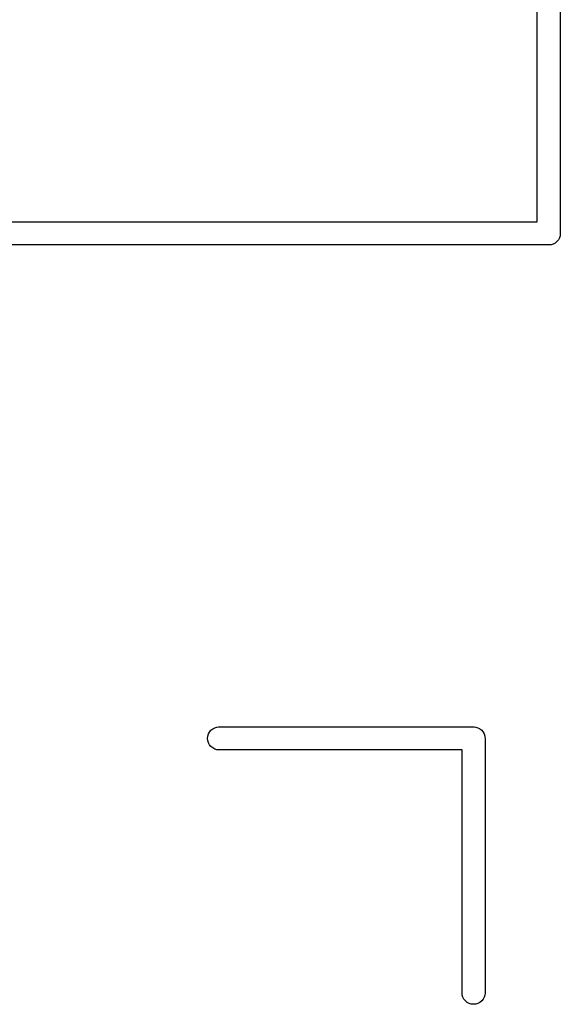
# Model space of a CAD drawing. Extents: x 0.02 to 3.89, y 0.07 to 3.88.
# Tile 81 of 172: x 1.56 to 1.67, y 3.31 to 3.51. Entities that reach past the tile are written whole.
import ezdxf

# ---------------------------------------------------------------- set-up
doc = ezdxf.new("R2010")
doc.units = 0
doc.header["$MEASUREMENT"] = 0
doc.layers.add('BLACK', color=7, linetype='CONTINUOUS')

msp = doc.modelspace()

# ---------------------------------------------------------------- linework, layer by layer
at = {"layer": 'BLACK', "linetype": 'CONTINUOUS'}
for p, q in [((1.67205, 3.82626), (1.67205, 3.46744)), ((1.66732, 3.46969), (1.66732, 3.82402)), ((0.361811, 3.46969), (1.66732, 3.46969)), ((1.67136, 3.46564), (1.671, 3.46535)), ((1.67166, 3.466), (1.67136, 3.46564)), ((1.67188, 3.46641), (1.67166, 3.466)), ((1.67201, 3.46686), (1.67188, 3.46641)), ((1.67205, 3.46721), (1.67201, 3.46686)), ((1.67205, 3.46744), (1.67206, 3.46732)), ((1.67206, 3.46732), (1.67205, 3.46721)), ((1.67205, 3.46721), (1.67205, 3.46721)), ((1.66957, 3.46496), (0.359565, 3.46496)), ((1.66969, 3.46495), (1.66957, 3.46496)), ((1.67015, 3.46499), (1.66969, 3.46495)), ((1.67059, 3.46513), (1.67015, 3.46499)), ((1.671, 3.46535), (1.67059, 3.46513)), ((1.59966, 3.36429), (1.59988, 3.3647)), ((1.59988, 3.3647), (1.60017, 3.36506)), ((1.60017, 3.36506), (1.60053, 3.36536)), ((1.60053, 3.36536), (1.60094, 3.36558)), ((1.60094, 3.36558), (1.60139, 3.36571)), ((1.60139, 3.36571), (1.60173, 3.36575)), ((1.60173, 3.36575), (1.6541, 3.36575)), ((1.6541, 3.36575), (1.65421, 3.36576)), ((1.65421, 3.36576), (1.65433, 3.36575)), ((1.65433, 3.36575), (1.65433, 3.36575)), ((1.65433, 3.36575), (1.65468, 3.36571)), ((1.65468, 3.36571), (1.65512, 3.36558)), ((1.65512, 3.36558), (1.65545, 3.36541)), ((1.65545, 3.36541), (1.65553, 3.36536)), ((1.65553, 3.36536), (1.65589, 3.36506)), ((1.65589, 3.36506), (1.65619, 3.3647)), ((1.65619, 3.3647), (1.65641, 3.36429)), ((1.59948, 3.36339), (1.59952, 3.36385)), ((1.59952, 3.36292), (1.59948, 3.36339)), ((1.59952, 3.36385), (1.59966, 3.36429)), ((1.59966, 3.36248), (1.59952, 3.36292)), ((1.59988, 3.36207), (1.59966, 3.36248)), ((1.65641, 3.36429), (1.65654, 3.36385)), ((1.65654, 3.36385), (1.65656, 3.36366)), ((1.65656, 3.36366), (1.65659, 3.36339)), ((1.65659, 3.36339), (1.65657, 3.36327)), ((1.65657, 3.36327), (1.65657, 3.31091)), ((1.60017, 3.36171), (1.59988, 3.36207)), ((1.60053, 3.36141), (1.60017, 3.36171)), ((1.60094, 3.36119), (1.60053, 3.36141)), ((1.60139, 3.36106), (1.60094, 3.36119)), ((1.60173, 3.36102), (1.60139, 3.36106)), ((1.65185, 3.36102), (1.60173, 3.36102)), ((1.65185, 3.31091), (1.65185, 3.36102)), ((1.65188, 3.31056), (1.65185, 3.31091)), ((1.65202, 3.31012), (1.65188, 3.31056)), ((1.65224, 3.3097), (1.65202, 3.31012)), ((1.65253, 3.30935), (1.65224, 3.3097)), ((1.65619, 3.3097), (1.65589, 3.30935)), ((1.65641, 3.31012), (1.65619, 3.3097)), ((1.65654, 3.31056), (1.65641, 3.31012)), ((1.65657, 3.31091), (1.65654, 3.31056)), ((1.65289, 3.30905), (1.65253, 3.30935)), ((1.6533, 3.30883), (1.65289, 3.30905)), ((1.65375, 3.3087), (1.6533, 3.30883)), ((1.65421, 3.30865), (1.65375, 3.3087)), ((1.65468, 3.3087), (1.65421, 3.30865)), ((1.65512, 3.30883), (1.65468, 3.3087)), ((1.65553, 3.30905), (1.65512, 3.30883)), ((1.65589, 3.30935), (1.65553, 3.30905))]:
    msp.add_line(p, q, dxfattribs=at)

doc.saveas('drawing.dxf')
